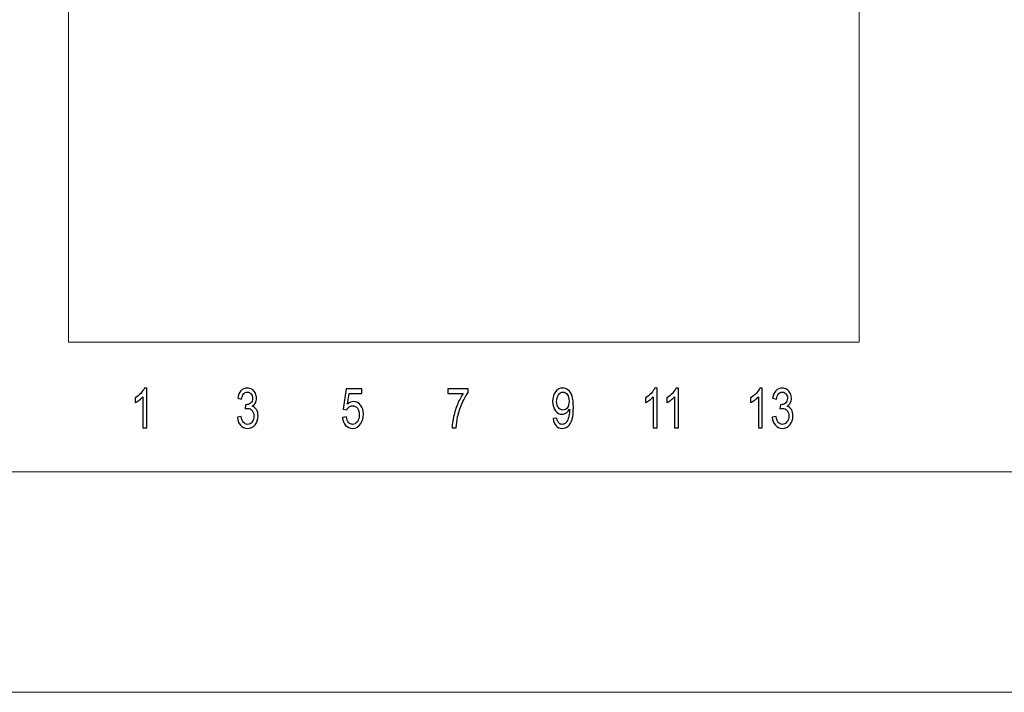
# Model space of a CAD drawing. Header units: millimetres. Extents: x -64 to 68, y -62 to 67.
# Tile 3 of 31: x -32 to 4, y -62 to -38. Entities that reach past the tile are written whole.
import ezdxf

# ---------------------------------------------------------------- set-up
doc = ezdxf.new("R2010")
doc.units = ezdxf.units.MM
doc.header["$MEASUREMENT"] = 0
doc.layers.add('layer 1', color=7, linetype='Continuous')

msp = doc.modelspace()

# ---------------------------------------------------------------- linework, layer by layer
at = {"layer": 'layer 1', "lineweight": 15}
for points in [[(-29.7627, -25.479), (-29.7627, -25.479), (-29.7627, -49.169), (-29.7627, -49.169)], [(-1.1029, -49.169), (-1.1029, -49.169), (-1.1029, -25.479), (-1.1029, -25.479)], [(-29.7627, -49.689), (-29.7627, -49.689), (-1.1029, -49.689), (-1.1029, -49.689)], [(-1.1029, -49.689), (-1.1029, -49.689), (-1.1029, -49.689), (-1.1029, -49.689)], [(-64.3427, -54.389), (-64.3427, -54.389), (67.6571, -54.389), (67.6571, -54.389)], [(49.5571, -62.389), (49.5571, -62.389), (-46.2427, -62.389), (-46.2427, -62.389)]]:
    msp.add_open_spline(points, degree=3, dxfattribs=at)
at = {"layer": 'layer 1', "lineweight": 9}
for points in [[(-29.7627, -49.169), (-29.7627, -49.169), (-29.7627, -49.169), (-29.7627, -49.169)], [(-29.7627, -49.169), (-29.7627, -49.169), (-29.7627, -49.689), (-29.7627, -49.689)], [(-1.1029, -49.169), (-1.1029, -49.169), (-1.1029, -49.689), (-1.1029, -49.689)]]:
    msp.add_open_spline(points, degree=3, dxfattribs=at)
at = {"layer": 'layer 1', "color": 253}
for points, knots in [([(-26.9215, -52.789), (-26.9215, -52.789), (-27.0623, -52.789), (-27.0623, -52.789), (-27.0623, -52.789), (-27.0623, -52.789), (-27.0623, -51.6683), (-27.0623, -51.6683), (-27.0623, -51.6683), (-27.0962, -51.709), (-27.1407, -51.7493), (-27.1957, -51.7897), (-27.1957, -51.7897), (-27.2506, -51.83), (-27.3002, -51.8603), (-27.3439, -51.8803), (-27.3439, -51.8803), (-27.3439, -51.8803), (-27.3439, -51.7103), (-27.3439, -51.7103), (-27.3439, -51.7103), (-27.2653, -51.6643), (-27.1965, -51.6083), (-27.1375, -51.5423), (-27.1375, -51.5423), (-27.0786, -51.4767), (-27.0367, -51.413), (-27.0122, -51.351), (-27.0122, -51.351), (-27.0122, -51.351), (-26.9215, -51.351), (-26.9215, -51.351), (-26.9215, -51.351), (-26.9215, -51.351), (-26.9215, -52.789), (-26.9215, -52.789)], [0, 0, 0, 0, 0.1, 0.1, 0.1, 0.1, 0.2, 0.2, 0.2, 0.2, 0.3, 0.3, 0.3, 0.3, 0.4, 0.4, 0.4, 0.4, 0.5, 0.5, 0.5, 0.5, 0.6, 0.6, 0.6, 0.6, 0.7, 0.7, 0.7, 0.7, 0.8, 0.8, 0.8, 0.8, 1, 1, 1, 1]), ([(-23.6395, -52.409), (-23.6395, -52.409), (-23.4987, -52.385), (-23.4987, -52.385), (-23.4987, -52.385), (-23.4825, -52.485), (-23.4553, -52.557), (-23.4166, -52.601), (-23.4166, -52.601), (-23.3779, -52.645), (-23.3305, -52.667), (-23.2742, -52.667), (-23.2742, -52.667), (-23.2075, -52.667), (-23.1513, -52.6383), (-23.1059, -52.581), (-23.1059, -52.581), (-23.0606, -52.5237), (-23.0379, -52.4527), (-23.0379, -52.368), (-23.0379, -52.368), (-23.0379, -52.2873), (-23.059, -52.2207), (-23.1014, -52.168), (-23.1014, -52.168), (-23.1435, -52.1157), (-23.1971, -52.0893), (-23.2625, -52.0893), (-23.2625, -52.0893), (-23.2891, -52.0893), (-23.3222, -52.096), (-23.3619, -52.109), (-23.3619, -52.109), (-23.3619, -52.109), (-23.3462, -51.955), (-23.3462, -51.955), (-23.3462, -51.955), (-23.3369, -51.9563), (-23.3291, -51.957), (-23.3235, -51.957), (-23.3235, -51.957), (-23.2633, -51.957), (-23.2094, -51.9373), (-23.1611, -51.8983), (-23.1611, -51.8983), (-23.1131, -51.8593), (-23.0891, -51.7993), (-23.0891, -51.7183), (-23.0891, -51.7183), (-23.0891, -51.654), (-23.1067, -51.6007), (-23.1417, -51.5583), (-23.1417, -51.5583), (-23.1766, -51.516), (-23.2217, -51.495), (-23.2769, -51.495), (-23.2769, -51.495), (-23.3318, -51.495), (-23.3774, -51.5167), (-23.4139, -51.56), (-23.4139, -51.56), (-23.4505, -51.6033), (-23.4739, -51.6683), (-23.4843, -51.755), (-23.4843, -51.755), (-23.4843, -51.755), (-23.6251, -51.723), (-23.6251, -51.723), (-23.6251, -51.723), (-23.6078, -51.605), (-23.5689, -51.5133), (-23.5078, -51.4483), (-23.5078, -51.4483), (-23.447, -51.3833), (-23.371, -51.351), (-23.2803, -51.351), (-23.2803, -51.351), (-23.2179, -51.351), (-23.1603, -51.3677), (-23.1078, -51.4013), (-23.1078, -51.4013), (-23.055, -51.4347), (-23.0147, -51.4803), (-22.987, -51.538), (-22.987, -51.538), (-22.959, -51.596), (-22.9451, -51.6573), (-22.9451, -51.7223), (-22.9451, -51.7223), (-22.9451, -51.784), (-22.9585, -51.84), (-22.9849, -51.8907), (-22.9849, -51.8907), (-23.0115, -51.9413), (-23.051, -51.9817), (-23.103, -52.0117), (-23.103, -52.0117), (-23.0353, -52.031), (-22.9827, -52.0717), (-22.9451, -52.1333), (-22.9451, -52.1333), (-22.9078, -52.1947), (-22.8891, -52.272), (-22.8891, -52.3643), (-22.8891, -52.3643), (-22.8891, -52.4893), (-22.9257, -52.5957), (-22.9985, -52.6827), (-22.9985, -52.6827), (-23.0715, -52.7697), (-23.1638, -52.813), (-23.2753, -52.813), (-23.2753, -52.813), (-23.3758, -52.813), (-23.4593, -52.7753), (-23.5257, -52.7003), (-23.5257, -52.7003), (-23.5923, -52.6253), (-23.6302, -52.5283), (-23.6395, -52.409)], [0, 0, 0, 0, 0.0322581, 0.0322581, 0.0322581, 0.0322581, 0.0645161, 0.0645161, 0.0645161, 0.0645161, 0.0967742, 0.0967742, 0.0967742, 0.0967742, 0.1290323, 0.1290323, 0.1290323, 0.1290323, 0.1612903, 0.1612903, 0.1612903, 0.1612903, 0.1935484, 0.1935484, 0.1935484, 0.1935484, 0.2258065, 0.2258065, 0.2258065, 0.2258065, 0.2580645, 0.2580645, 0.2580645, 0.2580645, 0.2903226, 0.2903226, 0.2903226, 0.2903226, 0.3225806, 0.3225806, 0.3225806, 0.3225806, 0.3548387, 0.3548387, 0.3548387, 0.3548387, 0.3870968, 0.3870968, 0.3870968, 0.3870968, 0.4193548, 0.4193548, 0.4193548, 0.4193548, 0.4516129, 0.4516129, 0.4516129, 0.4516129, 0.483871, 0.483871, 0.483871, 0.483871, 0.516129, 0.516129, 0.516129, 0.516129, 0.5483871, 0.5483871, 0.5483871, 0.5483871, 0.5806452, 0.5806452, 0.5806452, 0.5806452, 0.6129032, 0.6129032, 0.6129032, 0.6129032, 0.6451613, 0.6451613, 0.6451613, 0.6451613, 0.6774194, 0.6774194, 0.6774194, 0.6774194, 0.7096774, 0.7096774, 0.7096774, 0.7096774, 0.7419355, 0.7419355, 0.7419355, 0.7419355, 0.7741935, 0.7741935, 0.7741935, 0.7741935, 0.8064516, 0.8064516, 0.8064516, 0.8064516, 0.8387097, 0.8387097, 0.8387097, 0.8387097, 0.8709677, 0.8709677, 0.8709677, 0.8709677, 0.9032258, 0.9032258, 0.9032258, 0.9032258, 0.9354839, 0.9354839, 0.9354839, 0.9354839, 1, 1, 1, 1]), ([(-19.8295, -52.413), (-19.8295, -52.413), (-19.6823, -52.399), (-19.6823, -52.399), (-19.6823, -52.399), (-19.6714, -52.4887), (-19.6461, -52.556), (-19.6066, -52.6013), (-19.6066, -52.6013), (-19.5671, -52.6463), (-19.5189, -52.669), (-19.4621, -52.669), (-19.4621, -52.669), (-19.3935, -52.669), (-19.3362, -52.637), (-19.2895, -52.5733), (-19.2895, -52.5733), (-19.2431, -52.5093), (-19.2199, -52.4247), (-19.2199, -52.3193), (-19.2199, -52.3193), (-19.2199, -52.219), (-19.2421, -52.14), (-19.2866, -52.082), (-19.2866, -52.082), (-19.3311, -52.024), (-19.3901, -51.995), (-19.4634, -51.995), (-19.4634, -51.995), (-19.509, -51.995), (-19.5498, -52.008), (-19.5861, -52.034), (-19.5861, -52.034), (-19.6221, -52.06), (-19.6503, -52.0937), (-19.6711, -52.135), (-19.6711, -52.135), (-19.6711, -52.135), (-19.8039, -52.111), (-19.8039, -52.111), (-19.8039, -52.111), (-19.8039, -52.111), (-19.6935, -51.375), (-19.6935, -51.375), (-19.6935, -51.375), (-19.6935, -51.375), (-19.1255, -51.375), (-19.1255, -51.375), (-19.1255, -51.375), (-19.1255, -51.375), (-19.1255, -51.543), (-19.1255, -51.543), (-19.1255, -51.543), (-19.1255, -51.543), (-19.5813, -51.543), (-19.5813, -51.543), (-19.5813, -51.543), (-19.5813, -51.543), (-19.6423, -51.9293), (-19.6423, -51.9293), (-19.6423, -51.9293), (-19.5738, -51.869), (-19.5018, -51.839), (-19.4266, -51.839), (-19.4266, -51.839), (-19.3269, -51.839), (-19.2426, -51.8823), (-19.1741, -51.969), (-19.1741, -51.969), (-19.1055, -52.0557), (-19.0711, -52.167), (-19.0711, -52.303), (-19.0711, -52.303), (-19.0711, -52.4327), (-19.1013, -52.5447), (-19.1615, -52.639), (-19.1615, -52.639), (-19.2349, -52.755), (-19.3351, -52.813), (-19.4621, -52.813), (-19.4621, -52.813), (-19.5661, -52.813), (-19.6509, -52.7763), (-19.7167, -52.7033), (-19.7167, -52.7033), (-19.7826, -52.6303), (-19.8202, -52.5337), (-19.8295, -52.413)], [0, 0, 0, 0, 0.0434783, 0.0434783, 0.0434783, 0.0434783, 0.0869565, 0.0869565, 0.0869565, 0.0869565, 0.1304348, 0.1304348, 0.1304348, 0.1304348, 0.173913, 0.173913, 0.173913, 0.173913, 0.2173913, 0.2173913, 0.2173913, 0.2173913, 0.2608696, 0.2608696, 0.2608696, 0.2608696, 0.3043478, 0.3043478, 0.3043478, 0.3043478, 0.3478261, 0.3478261, 0.3478261, 0.3478261, 0.3913043, 0.3913043, 0.3913043, 0.3913043, 0.4347826, 0.4347826, 0.4347826, 0.4347826, 0.4782609, 0.4782609, 0.4782609, 0.4782609, 0.5217391, 0.5217391, 0.5217391, 0.5217391, 0.5652174, 0.5652174, 0.5652174, 0.5652174, 0.6086957, 0.6086957, 0.6086957, 0.6086957, 0.6521739, 0.6521739, 0.6521739, 0.6521739, 0.6956522, 0.6956522, 0.6956522, 0.6956522, 0.7391304, 0.7391304, 0.7391304, 0.7391304, 0.7826087, 0.7826087, 0.7826087, 0.7826087, 0.826087, 0.826087, 0.826087, 0.826087, 0.8695652, 0.8695652, 0.8695652, 0.8695652, 0.9130435, 0.9130435, 0.9130435, 0.9130435, 1, 1, 1, 1]), ([(-16.0115, -51.543), (-16.0115, -51.543), (-16.0115, -51.375), (-16.0115, -51.375), (-16.0115, -51.375), (-16.0115, -51.375), (-15.2707, -51.375), (-15.2707, -51.375), (-15.2707, -51.375), (-15.2707, -51.375), (-15.2707, -51.511), (-15.2707, -51.511), (-15.2707, -51.511), (-15.3435, -51.608), (-15.4161, -51.737), (-15.4875, -51.898), (-15.4875, -51.898), (-15.5593, -52.059), (-15.6145, -52.2247), (-15.6537, -52.395), (-15.6537, -52.395), (-15.6817, -52.5147), (-15.6998, -52.6463), (-15.7075, -52.789), (-15.7075, -52.789), (-15.7075, -52.789), (-15.8515, -52.789), (-15.8515, -52.789), (-15.8515, -52.789), (-15.8499, -52.6763), (-15.8323, -52.54), (-15.7985, -52.3803), (-15.7985, -52.3803), (-15.7646, -52.2203), (-15.7163, -52.0663), (-15.6531, -51.918), (-15.6531, -51.918), (-15.5899, -51.7697), (-15.5227, -51.6447), (-15.4515, -51.543), (-15.4515, -51.543), (-15.4515, -51.543), (-16.0115, -51.543), (-16.0115, -51.543)], [0, 0, 0, 0, 0.0833333, 0.0833333, 0.0833333, 0.0833333, 0.1666667, 0.1666667, 0.1666667, 0.1666667, 0.25, 0.25, 0.25, 0.25, 0.3333333, 0.3333333, 0.3333333, 0.3333333, 0.4166667, 0.4166667, 0.4166667, 0.4166667, 0.5, 0.5, 0.5, 0.5, 0.5833333, 0.5833333, 0.5833333, 0.5833333, 0.6666667, 0.6666667, 0.6666667, 0.6666667, 0.75, 0.75, 0.75, 0.75, 0.8333333, 0.8333333, 0.8333333, 0.8333333, 1, 1, 1, 1]), ([(-12.1887, -52.457), (-12.1887, -52.457), (-12.0543, -52.443), (-12.0543, -52.443), (-12.0543, -52.443), (-12.0429, -52.5223), (-12.021, -52.5797), (-11.9887, -52.6153), (-11.9887, -52.6153), (-11.9565, -52.651), (-11.9151, -52.669), (-11.8645, -52.669), (-11.8645, -52.669), (-11.8213, -52.669), (-11.7834, -52.6567), (-11.7506, -52.6317), (-11.7506, -52.6317), (-11.7178, -52.607), (-11.6911, -52.574), (-11.6706, -52.5323), (-11.6706, -52.5323), (-11.6501, -52.491), (-11.6327, -52.435), (-11.6186, -52.3647), (-11.6186, -52.3647), (-11.6045, -52.2943), (-11.5975, -52.2227), (-11.5975, -52.1497), (-11.5975, -52.1497), (-11.5975, -52.142), (-11.5978, -52.13), (-11.5983, -52.1143), (-11.5983, -52.1143), (-11.6263, -52.1703), (-11.6647, -52.216), (-11.7133, -52.2507), (-11.7133, -52.2507), (-11.7618, -52.2857), (-11.8146, -52.303), (-11.8711, -52.303), (-11.8711, -52.303), (-11.9658, -52.303), (-12.0458, -52.26), (-12.1114, -52.174), (-12.1114, -52.174), (-12.1767, -52.0883), (-12.2095, -51.975), (-12.2095, -51.8343), (-12.2095, -51.8343), (-12.2095, -51.689), (-12.1754, -51.5723), (-12.1069, -51.4837), (-12.1069, -51.4837), (-12.0386, -51.3953), (-11.953, -51.351), (-11.8498, -51.351), (-11.8498, -51.351), (-11.7757, -51.351), (-11.7077, -51.376), (-11.6458, -51.4263), (-11.6458, -51.4263), (-11.5842, -51.4763), (-11.5375, -51.5477), (-11.5055, -51.6407), (-11.5055, -51.6407), (-11.4735, -51.7333), (-11.4575, -51.8677), (-11.4575, -52.0433), (-11.4575, -52.0433), (-11.4575, -52.2263), (-11.4733, -52.372), (-11.505, -52.4803), (-11.505, -52.4803), (-11.5367, -52.589), (-11.5842, -52.6713), (-11.6469, -52.728), (-11.6469, -52.728), (-11.7095, -52.7847), (-11.7829, -52.813), (-11.8671, -52.813), (-11.8671, -52.813), (-11.9567, -52.813), (-12.0298, -52.782), (-12.0866, -52.7197), (-12.0866, -52.7197), (-12.1431, -52.6573), (-12.1773, -52.5697), (-12.1887, -52.457)], [0, 0, 0, 0, 0.0434783, 0.0434783, 0.0434783, 0.0434783, 0.0869565, 0.0869565, 0.0869565, 0.0869565, 0.1304348, 0.1304348, 0.1304348, 0.1304348, 0.173913, 0.173913, 0.173913, 0.173913, 0.2173913, 0.2173913, 0.2173913, 0.2173913, 0.2608696, 0.2608696, 0.2608696, 0.2608696, 0.3043478, 0.3043478, 0.3043478, 0.3043478, 0.3478261, 0.3478261, 0.3478261, 0.3478261, 0.3913043, 0.3913043, 0.3913043, 0.3913043, 0.4347826, 0.4347826, 0.4347826, 0.4347826, 0.4782609, 0.4782609, 0.4782609, 0.4782609, 0.5217391, 0.5217391, 0.5217391, 0.5217391, 0.5652174, 0.5652174, 0.5652174, 0.5652174, 0.6086957, 0.6086957, 0.6086957, 0.6086957, 0.6521739, 0.6521739, 0.6521739, 0.6521739, 0.6956522, 0.6956522, 0.6956522, 0.6956522, 0.7391304, 0.7391304, 0.7391304, 0.7391304, 0.7826087, 0.7826087, 0.7826087, 0.7826087, 0.826087, 0.826087, 0.826087, 0.826087, 0.8695652, 0.8695652, 0.8695652, 0.8695652, 0.9130435, 0.9130435, 0.9130435, 0.9130435, 1, 1, 1, 1]), ([(-8.4215, -52.789), (-8.4215, -52.789), (-8.5623, -52.789), (-8.5623, -52.789), (-8.5623, -52.789), (-8.5623, -52.789), (-8.5623, -51.6683), (-8.5623, -51.6683), (-8.5623, -51.6683), (-8.5962, -51.709), (-8.6407, -51.7493), (-8.6957, -51.7897), (-8.6957, -51.7897), (-8.7506, -51.83), (-8.8002, -51.8603), (-8.8439, -51.8803), (-8.8439, -51.8803), (-8.8439, -51.8803), (-8.8439, -51.7103), (-8.8439, -51.7103), (-8.8439, -51.7103), (-8.7653, -51.6643), (-8.6965, -51.6083), (-8.6375, -51.5423), (-8.6375, -51.5423), (-8.5786, -51.4767), (-8.5367, -51.413), (-8.5122, -51.351), (-8.5122, -51.351), (-8.5122, -51.351), (-8.4215, -51.351), (-8.4215, -51.351), (-8.4215, -51.351), (-8.4215, -51.351), (-8.4215, -52.789), (-8.4215, -52.789)], [0, 0, 0, 0, 0.1, 0.1, 0.1, 0.1, 0.2, 0.2, 0.2, 0.2, 0.3, 0.3, 0.3, 0.3, 0.4, 0.4, 0.4, 0.4, 0.5, 0.5, 0.5, 0.5, 0.6, 0.6, 0.6, 0.6, 0.7, 0.7, 0.7, 0.7, 0.8, 0.8, 0.8, 0.8, 1, 1, 1, 1]), ([(-7.6503, -52.789), (-7.6503, -52.789), (-7.7911, -52.789), (-7.7911, -52.789), (-7.7911, -52.789), (-7.7911, -52.789), (-7.7911, -51.6683), (-7.7911, -51.6683), (-7.7911, -51.6683), (-7.825, -51.709), (-7.8695, -51.7493), (-7.9245, -51.7897), (-7.9245, -51.7897), (-7.9794, -51.83), (-8.029, -51.8603), (-8.0727, -51.8803), (-8.0727, -51.8803), (-8.0727, -51.8803), (-8.0727, -51.7103), (-8.0727, -51.7103), (-8.0727, -51.7103), (-7.9941, -51.6643), (-7.9253, -51.6083), (-7.8663, -51.5423), (-7.8663, -51.5423), (-7.8074, -51.4767), (-7.7655, -51.413), (-7.741, -51.351), (-7.741, -51.351), (-7.741, -51.351), (-7.6503, -51.351), (-7.6503, -51.351), (-7.6503, -51.351), (-7.6503, -51.351), (-7.6503, -52.789), (-7.6503, -52.789)], [0, 0, 0, 0, 0.1, 0.1, 0.1, 0.1, 0.2, 0.2, 0.2, 0.2, 0.3, 0.3, 0.3, 0.3, 0.4, 0.4, 0.4, 0.4, 0.5, 0.5, 0.5, 0.5, 0.6, 0.6, 0.6, 0.6, 0.7, 0.7, 0.7, 0.7, 0.8, 0.8, 0.8, 0.8, 1, 1, 1, 1]), ([(-4.6115, -52.789), (-4.6115, -52.789), (-4.7523, -52.789), (-4.7523, -52.789), (-4.7523, -52.789), (-4.7523, -52.789), (-4.7523, -51.6683), (-4.7523, -51.6683), (-4.7523, -51.6683), (-4.7862, -51.709), (-4.8307, -51.7493), (-4.8857, -51.7897), (-4.8857, -51.7897), (-4.9406, -51.83), (-4.9902, -51.8603), (-5.0339, -51.8803), (-5.0339, -51.8803), (-5.0339, -51.8803), (-5.0339, -51.7103), (-5.0339, -51.7103), (-5.0339, -51.7103), (-4.9553, -51.6643), (-4.8865, -51.6083), (-4.8275, -51.5423), (-4.8275, -51.5423), (-4.7686, -51.4767), (-4.7267, -51.413), (-4.7022, -51.351), (-4.7022, -51.351), (-4.7022, -51.351), (-4.6115, -51.351), (-4.6115, -51.351), (-4.6115, -51.351), (-4.6115, -51.351), (-4.6115, -52.789), (-4.6115, -52.789)], [0, 0, 0, 0, 0.1, 0.1, 0.1, 0.1, 0.2, 0.2, 0.2, 0.2, 0.3, 0.3, 0.3, 0.3, 0.4, 0.4, 0.4, 0.4, 0.5, 0.5, 0.5, 0.5, 0.6, 0.6, 0.6, 0.6, 0.7, 0.7, 0.7, 0.7, 0.8, 0.8, 0.8, 0.8, 1, 1, 1, 1]), ([(-4.2497, -52.409), (-4.2497, -52.409), (-4.1089, -52.385), (-4.1089, -52.385), (-4.1089, -52.385), (-4.0927, -52.485), (-4.0655, -52.557), (-4.0267, -52.601), (-4.0267, -52.601), (-3.9881, -52.645), (-3.9407, -52.667), (-3.8843, -52.667), (-3.8843, -52.667), (-3.8177, -52.667), (-3.7615, -52.6383), (-3.7161, -52.581), (-3.7161, -52.581), (-3.6707, -52.5237), (-3.6481, -52.4527), (-3.6481, -52.368), (-3.6481, -52.368), (-3.6481, -52.2873), (-3.6691, -52.2207), (-3.7115, -52.168), (-3.7115, -52.168), (-3.7537, -52.1157), (-3.8073, -52.0893), (-3.8727, -52.0893), (-3.8727, -52.0893), (-3.8993, -52.0893), (-3.9323, -52.096), (-3.9721, -52.109), (-3.9721, -52.109), (-3.9721, -52.109), (-3.9563, -51.955), (-3.9563, -51.955), (-3.9563, -51.955), (-3.9471, -51.9563), (-3.9393, -51.957), (-3.9337, -51.957), (-3.9337, -51.957), (-3.8735, -51.957), (-3.8195, -51.9373), (-3.7713, -51.8983), (-3.7713, -51.8983), (-3.7233, -51.8593), (-3.6993, -51.7993), (-3.6993, -51.7183), (-3.6993, -51.7183), (-3.6993, -51.654), (-3.7169, -51.6007), (-3.7519, -51.5583), (-3.7519, -51.5583), (-3.7867, -51.516), (-3.8319, -51.495), (-3.8871, -51.495), (-3.8871, -51.495), (-3.9419, -51.495), (-3.9875, -51.5167), (-4.0241, -51.56), (-4.0241, -51.56), (-4.0607, -51.6033), (-4.0841, -51.6683), (-4.0945, -51.755), (-4.0945, -51.755), (-4.0945, -51.755), (-4.2353, -51.723), (-4.2353, -51.723), (-4.2353, -51.723), (-4.2179, -51.605), (-4.1791, -51.5133), (-4.1179, -51.4483), (-4.1179, -51.4483), (-4.0571, -51.3833), (-3.9811, -51.351), (-3.8905, -51.351), (-3.8905, -51.351), (-3.8281, -51.351), (-3.7705, -51.3677), (-3.7179, -51.4013), (-3.7179, -51.4013), (-3.6651, -51.4347), (-3.6249, -51.4803), (-3.5971, -51.538), (-3.5971, -51.538), (-3.5691, -51.596), (-3.5553, -51.6573), (-3.5553, -51.7223), (-3.5553, -51.7223), (-3.5553, -51.784), (-3.5687, -51.84), (-3.5951, -51.8907), (-3.5951, -51.8907), (-3.6217, -51.9413), (-3.6611, -51.9817), (-3.7131, -52.0117), (-3.7131, -52.0117), (-3.6455, -52.031), (-3.5929, -52.0717), (-3.5553, -52.1333), (-3.5553, -52.1333), (-3.5179, -52.1947), (-3.4993, -52.272), (-3.4993, -52.3643), (-3.4993, -52.3643), (-3.4993, -52.4893), (-3.5359, -52.5957), (-3.6087, -52.6827), (-3.6087, -52.6827), (-3.6817, -52.7697), (-3.7739, -52.813), (-3.8855, -52.813), (-3.8855, -52.813), (-3.9859, -52.813), (-4.0695, -52.7753), (-4.1359, -52.7003), (-4.1359, -52.7003), (-4.2025, -52.6253), (-4.2403, -52.5283), (-4.2497, -52.409)], [0, 0, 0, 0, 0.0322581, 0.0322581, 0.0322581, 0.0322581, 0.0645161, 0.0645161, 0.0645161, 0.0645161, 0.0967742, 0.0967742, 0.0967742, 0.0967742, 0.1290323, 0.1290323, 0.1290323, 0.1290323, 0.1612903, 0.1612903, 0.1612903, 0.1612903, 0.1935484, 0.1935484, 0.1935484, 0.1935484, 0.2258065, 0.2258065, 0.2258065, 0.2258065, 0.2580645, 0.2580645, 0.2580645, 0.2580645, 0.2903226, 0.2903226, 0.2903226, 0.2903226, 0.3225806, 0.3225806, 0.3225806, 0.3225806, 0.3548387, 0.3548387, 0.3548387, 0.3548387, 0.3870968, 0.3870968, 0.3870968, 0.3870968, 0.4193548, 0.4193548, 0.4193548, 0.4193548, 0.4516129, 0.4516129, 0.4516129, 0.4516129, 0.483871, 0.483871, 0.483871, 0.483871, 0.516129, 0.516129, 0.516129, 0.516129, 0.5483871, 0.5483871, 0.5483871, 0.5483871, 0.5806452, 0.5806452, 0.5806452, 0.5806452, 0.6129032, 0.6129032, 0.6129032, 0.6129032, 0.6451613, 0.6451613, 0.6451613, 0.6451613, 0.6774194, 0.6774194, 0.6774194, 0.6774194, 0.7096774, 0.7096774, 0.7096774, 0.7096774, 0.7419355, 0.7419355, 0.7419355, 0.7419355, 0.7741935, 0.7741935, 0.7741935, 0.7741935, 0.8064516, 0.8064516, 0.8064516, 0.8064516, 0.8387097, 0.8387097, 0.8387097, 0.8387097, 0.8709677, 0.8709677, 0.8709677, 0.8709677, 0.9032258, 0.9032258, 0.9032258, 0.9032258, 0.9354839, 0.9354839, 0.9354839, 0.9354839, 1, 1, 1, 1]), ([(-11.6143, -51.8253), (-11.6143, -51.7247), (-11.6357, -51.6447), (-11.6783, -51.5857), (-11.6783, -51.5857), (-11.7207, -51.5267), (-11.7725, -51.497), (-11.8333, -51.497), (-11.8333, -51.497), (-11.8962, -51.497), (-11.9506, -51.5287), (-11.9965, -51.5923), (-11.9965, -51.5923), (-12.0426, -51.656), (-12.0655, -51.7387), (-12.0655, -51.84), (-12.0655, -51.84), (-12.0655, -51.931), (-12.0437, -52.005), (-12.0002, -52.0617), (-12.0002, -52.0617), (-11.9565, -52.1187), (-11.9021, -52.147), (-11.8373, -52.147), (-11.8373, -52.147), (-11.7722, -52.147), (-11.7189, -52.1187), (-11.677, -52.0617), (-11.677, -52.0617), (-11.6351, -52.005), (-11.6143, -51.926), (-11.6143, -51.8253)], [0, 0, 0, 0, 0.1111111, 0.1111111, 0.1111111, 0.1111111, 0.2222222, 0.2222222, 0.2222222, 0.2222222, 0.3333333, 0.3333333, 0.3333333, 0.3333333, 0.4444444, 0.4444444, 0.4444444, 0.4444444, 0.5555556, 0.5555556, 0.5555556, 0.5555556, 0.6666667, 0.6666667, 0.6666667, 0.6666667, 0.7777778, 0.7777778, 0.7777778, 0.7777778, 1, 1, 1, 1])]:
    msp.add_open_spline(points, degree=3, knots=knots, dxfattribs=at)

doc.saveas('drawing.dxf')
